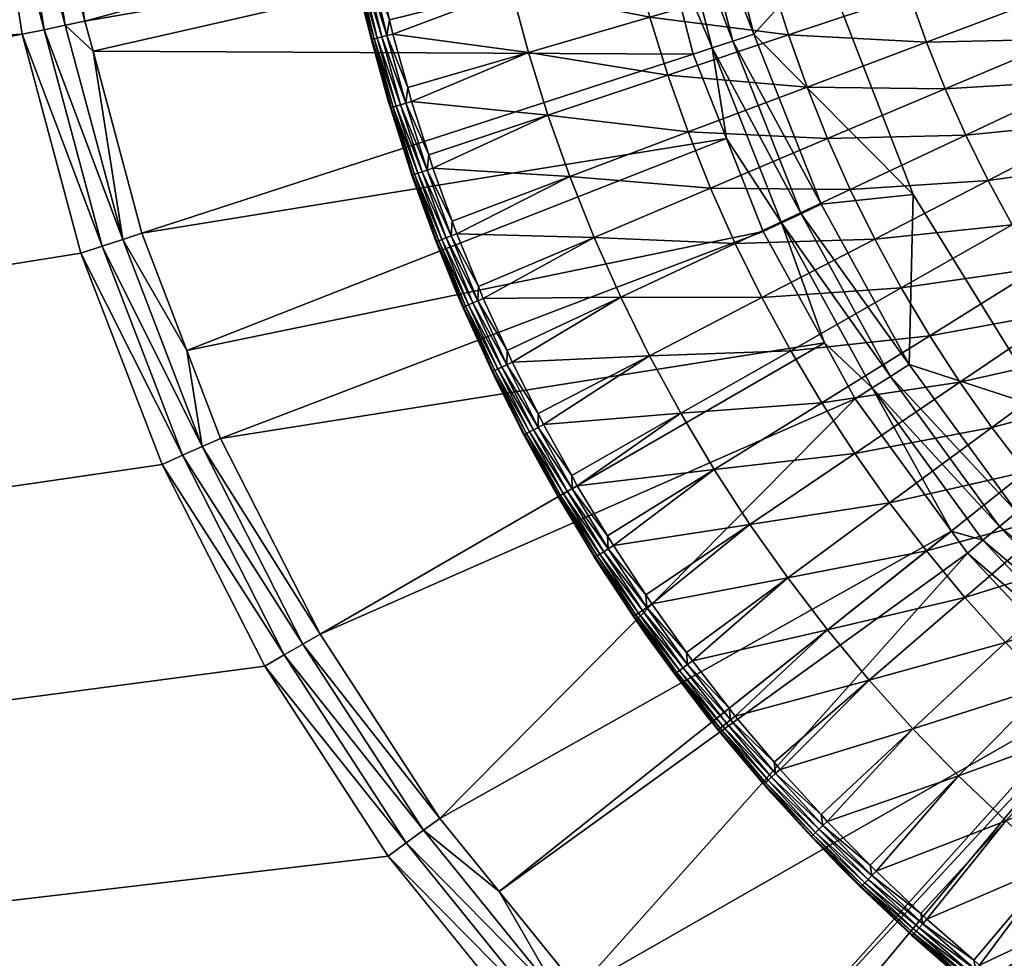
# Model space of a CAD drawing. Header units: millimetres. Extents: x 0 to 1300, y -750 to 0.
# Tile 7 of 36: x 580 to 613, y -245 to -214. Entities that reach past the tile are written whole.
import ezdxf

# ---------------------------------------------------------------- set-up
doc = ezdxf.new("R2010")
doc.units = ezdxf.units.MM
doc.layers.get('0').update_dxf_attribs({"true_color": 0xb1941a})

msp = doc.modelspace()

# ---------------------------------------------------------------- meshes
at = {"color": 7, "true_color": 0xf0f0f0}
mesh = msp.add_polyface(dxfattribs=at)
corners = [(105.863, -100.253, 15.201), (585.012, -170.832, 15.201), (588.393, -164.197, 15.201), (592.448, -157.952, 15.201), (597.134, -152.166, 15.201), (602.399, -146.9, 15.201), (608.186, -142.214, 15.201), (100.487, -236.873, 15.201), (578.862, -199.766, 15.201), (100.487, -105.629, 15.201), (579.252, -192.33, 15.201), (104.819, -100.312, 15.201), (100.487, -105.629, 15.201), (105.863, -100.253, 15.201), (580.417, -184.976, 15.201), (614.431, -138.159, 15.201), (621.066, -134.779, 15.201), (628.017, -132.11, 15.201), (635.21, -130.183, 15.201), (642.564, -129.018, 15.201), (67.774, -55.228, 30.047), (69.899, -57.677, 29.231), (1232.225, -55.228, 30.047), (83.682, -74.216, 23.718), (1224.254, -64.475, 26.965), (75.052, -63.684, 27.228), (74.034, -62.443, 27.642), (96.938, -90.013, 18.452), (1204.75, -88.078, 19.097), (95.252, -88.077, 19.097), (4, 0.234, 27.201), (1296, 0.234, 0.201), (4, 0.234, 0.201), (4, -2.766, 30.201), (67.774, -54.279, 30.201), (1296, -2.766, 30.201), (105.863, -99.304, 15.355), (102.124, -95.544, 16.608), (105.863, -99.304, 15.355), (104.717, -99.456, 15.327), (105.863, -99.773, 15.24), (105.863, -99.773, 15.24), (104.768, -99.879, 15.233), (103.435, -99.815, 15.302), (103.549, -100.18, 15.226), (103.298, -99.872, 15.3), (103.13, -100.343, 15.224), (103.664, -100.552, 15.201), (67.774, -54.76, 30.162), (1232.226, -54.76, 30.162), (1296, -2.099, 30.126), (4, -2.099, 30.126), (1296, -1.465, 29.904), (4, -1.465, 29.904), (1296, -0.896, 29.546), (4, -0.896, 29.546), (1296, -0.421, 29.071), (4, -0.421, 29.071), (1296, -0.063, 28.503), (4, -0.063, 28.503), (1296, 0.159, 27.868), (4, 0.159, 27.868), (1296, 0.234, 27.201)]
mesh.append_faces([[corners[k] for k in face] for face in [(0, 1, 2, 0), (0, 2, 3, 0), (0, 4, 5, 0), (0, 5, 6, 0), (7, 8, 9, 7), (9, 8, 10, 9), (11, 12, 13, 11), (13, 9, 0, 13), (0, 9, 10, 0), (0, 10, 14, 0), (0, 15, 16, 0), (0, 16, 17, 0), (0, 18, 19, 0), (20, 21, 22, 20), (23, 24, 25, 23), (25, 24, 26, 25), (27, 28, 29, 27), (30, 31, 32, 30), (33, 34, 35, 33), (36, 37, 38, 36), (38, 37, 39, 38), (40, 36, 38, 40), (40, 38, 41, 40), (41, 38, 39, 41), (41, 39, 42, 41), (42, 39, 43, 42), (42, 43, 44, 42), (44, 43, 45, 44), (44, 45, 46, 44), (46, 47, 44, 46), (44, 47, 11, 44), (44, 11, 42, 44), (42, 11, 13, 42), (42, 13, 41, 42), (41, 13, 0, 41), (41, 0, 40, 41), (34, 48, 49, 34), (33, 50, 51, 33), (51, 52, 53, 51), (53, 54, 55, 53), (55, 56, 57, 55), (57, 58, 59, 57), (59, 60, 61, 59), (61, 62, 30, 61)]], dxfattribs={"vtx3": -1, "color": 7})
mesh = msp.add_polyface(dxfattribs=at)
corners = [(685.569, -138.159, 15.201), (691.814, -142.214, 15.201), (1194.137, -100.253, 15.201), (697.601, -146.9, 15.201), (702.866, -152.166, 15.201), (1199.513, -105.629, 15.201), (719.583, -184.976, 15.201), (1199.513, -105.629, 15.201), (720.748, -192.33, 15.201), (1199.513, -236.873, 15.201), (1199.454, -104.585, 15.201), (1199.214, -103.431, 15.201), (1199.075, -103.036, 15.201), (650, -128.628, 15.201), (657.436, -129.018, 15.201), (664.79, -130.183, 15.201), (671.983, -132.11, 15.201), (678.934, -134.779, 15.201), (707.552, -157.952, 15.201), (711.607, -164.197, 15.201), (714.988, -170.832, 15.201), (717.656, -177.783, 15.201), (1195.621, -100.378, 15.201), (1196.261, -100.529, 15.201), (1214.929, -75.954, 23.138), (1224.254, -64.475, 26.965), (83.682, -74.216, 23.718), (1232.225, -55.228, 30.047), (74.034, -62.443, 27.642), (1230.125, -57.579, 29.263), (1230.065, -57.65, 29.24), (1204.75, -88.078, 19.097), (1296, 0.234, 27.201), (1296, 0.234, 0.201), (4, 0.234, 27.201), (1296, -2.766, 30.201), (67.774, -54.279, 30.201), (1232.226, -54.279, 30.201), (1194.137, -99.304, 15.355), (1195.77, -99.565, 15.317), (1199.421, -93.923, 17.149), (1194.137, -99.304, 15.355), (1194.137, -99.566, 15.281), (1196.693, -99.882, 15.3), (1196.481, -99.784, 15.303), (1196.372, -100.153, 15.227), (1195.696, -99.968, 15.23), (1194.153, -99.777, 15.258), (1194.137, -99.774, 15.256), (1197.177, -100.898, 15.201), (1232.226, -54.76, 30.162), (67.774, -55.228, 30.047)]
mesh.append_faces([[corners[k] for k in face] for face in [(0, 1, 2, 0), (2, 1, 3, 2), (2, 3, 4, 2), (5, 6, 7, 5), (7, 6, 8, 7), (7, 8, 9, 7), (5, 10, 6, 5), (6, 10, 11, 6), (6, 11, 12, 6), (2, 13, 14, 2), (2, 14, 15, 2), (2, 16, 17, 2), (2, 17, 0, 2), (4, 18, 2, 4), (2, 18, 19, 2), (2, 19, 20, 2), (20, 21, 2, 20), (2, 21, 6, 2), (2, 6, 22, 2), (22, 6, 12, 22), (22, 12, 23, 22), (24, 25, 26, 24), (27, 28, 29, 27), (29, 28, 30, 29), (31, 24, 26, 31), (32, 33, 34, 32), (35, 36, 37, 35), (38, 39, 40, 38), (38, 41, 42, 38), (43, 44, 45, 43), (45, 44, 39, 45), (45, 39, 46, 45), (46, 39, 38, 46), (46, 38, 47, 46), (47, 38, 42, 47), (47, 42, 48, 47), (48, 2, 47, 48), (47, 2, 22, 47), (47, 22, 46, 47), (46, 22, 23, 46), (46, 23, 45, 46), (45, 23, 49, 45), (50, 37, 36, 50), (50, 51, 27, 50)]], dxfattribs={"vtx3": -1, "color": 7})
mesh = msp.add_polyface(dxfattribs=at)
corners = [(586.936, -227.844, 14.602), (604.788, -221.041, 2.8), (585.826, -224.953, 14.602), (603.578, -217.985, 2.8), (584.346, -221.098, 14.602), (602.478, -215.207, 2.8), (582.743, -215.115, 14.602), (601.363, -210.865, 2.8), (582.476, -214.119, 14.602), (600.918, -209.129, 2.8), (581.346, -206.982, 14.602), (600.206, -203.496, 2.8), (581.238, -204.921, 14.602), (580.417, -214.557, 15.201), (579.252, -207.202, 15.201), (100.487, -236.873, 15.201), (578.862, -199.766, 15.201), (581.135, -214.404, 15.133), (583.043, -221.522, 15.133), (583.718, -221.303, 14.931), (582.344, -221.749, 15.201), (592.448, -241.58, 15.201), (593.043, -241.148, 15.133), (588.393, -235.335, 15.201), (589.029, -234.968, 15.133), (585.012, -228.701, 15.201), (585.684, -228.402, 15.133), (580.689, -207.051, 14.931), (579.983, -207.125, 15.133), (581.83, -214.256, 14.931), (593.617, -240.731, 14.931), (589.644, -234.613, 14.931), (586.332, -228.113, 14.931), (580.307, -199.766, 14.931), (590.216, -234.282, 14.602), (594.151, -240.343, 14.602), (99.538, -263.81, 15.355), (100.006, -236.873, 15.24), (99.538, -236.873, 15.355)]
mesh.append_faces([[corners[k] for k in face] for face in [(0, 1, 2, 0), (2, 3, 4, 2), (4, 5, 6, 4), (6, 7, 8, 6), (8, 7, 9, 8), (8, 9, 10, 8), (10, 9, 11, 10), (10, 11, 12, 10), (13, 14, 15, 13), (15, 14, 16, 15), (17, 18, 19, 17), (20, 18, 13, 20), (13, 18, 17, 13), (13, 17, 14, 13), (21, 22, 23, 21), (23, 22, 24, 23), (23, 24, 25, 23), (25, 24, 26, 25), (25, 26, 20, 25), (27, 28, 29, 27), (27, 29, 8, 27), (8, 29, 6, 8), (24, 30, 31, 24), (24, 31, 26, 24), (26, 31, 32, 26), (8, 10, 27, 8), (27, 10, 12, 27), (27, 12, 33, 27), (4, 6, 19, 4), (19, 6, 29, 19), (19, 29, 17, 19), (17, 29, 28, 17), (17, 28, 14, 17), (14, 28, 16, 14), (32, 0, 2, 32), (20, 26, 18, 20), (18, 26, 32, 18), (18, 32, 19, 18), (19, 32, 2, 19), (19, 2, 4, 19), (0, 32, 34, 0), (34, 32, 31, 34), (34, 31, 35, 34), (36, 37, 38, 36)]], dxfattribs={"vtx3": -1, "color": 7})
mesh = msp.add_polyface(dxfattribs=at)
corners = [(598.699, -245.958, 14.602), (611.499, -231.617, 2.8), (596.1, -242.749, 14.602), (610.973, -230.892, 2.8), (594.151, -240.343, 14.602), (607.811, -226.54, 2.8), (590.216, -234.282, 14.602), (606.804, -224.708, 2.8), (586.936, -227.844, 14.602), (604.788, -221.041, 2.8), (585.826, -224.953, 14.602), (603.578, -217.985, 2.8), (584.346, -221.098, 14.602), (602.478, -215.207, 2.8), (582.743, -215.115, 14.602), (601.363, -210.865, 2.8), (605.192, -203.918, 2.201), (602.232, -202.772, 2.201), (602.986, -208.735, 2.201), (600.206, -203.496, 2.8), (600.918, -209.129, 2.8), (601.566, -209.005, 2.471), (603.106, -215.003, 2.471), (605.386, -220.76, 2.471), (606.028, -220.458, 2.269), (603.781, -214.784, 2.269), (602.264, -208.872, 2.269), (600.79, -202.862, 2.471), (604.48, -214.556, 2.201), (601.499, -202.818, 2.269), (597.134, -247.367, 15.201), (602.399, -252.632, 15.201), (602.891, -252.086, 15.133), (597.68, -246.875, 15.133), (592.448, -241.58, 15.201), (593.043, -241.148, 15.133), (598.208, -246.4, 14.931), (593.617, -240.731, 14.931), (589.029, -234.968, 15.133), (589.644, -234.613, 14.931), (603.366, -251.558, 14.931), (603.808, -251.067, 14.602), (603.079, -250.338, 14.602), (608.618, -256.723, 15.133), (609.035, -256.149, 14.931)]
mesh.append_faces([[corners[k] for k in face] for face in [(0, 1, 2, 0), (2, 1, 3, 2), (2, 3, 4, 2), (4, 3, 5, 4), (4, 5, 6, 4), (6, 5, 7, 6), (6, 7, 8, 6), (8, 7, 9, 8), (10, 9, 11, 10), (12, 11, 13, 12), (14, 13, 15, 14), (16, 17, 18, 16), (19, 20, 21, 19), (21, 20, 15, 21), (21, 15, 22, 21), (15, 13, 22, 15), (22, 13, 11, 22), (22, 11, 23, 22), (11, 9, 23, 11), (22, 24, 25, 22), (22, 25, 21, 22), (21, 25, 26, 21), (21, 26, 27, 21), (25, 28, 26, 25), (26, 28, 18, 26), (26, 18, 29, 26), (30, 31, 32, 30), (30, 33, 34, 30), (34, 33, 35, 34), (33, 36, 35, 33), (35, 36, 37, 35), (35, 37, 38, 35), (4, 39, 37, 4), (4, 37, 2, 4), (2, 37, 36, 2), (2, 36, 0, 2), (40, 41, 42, 40), (30, 32, 33, 30), (33, 32, 40, 33), (33, 40, 36, 33), (36, 40, 42, 36), (36, 42, 0, 36), (31, 43, 32, 31), (32, 44, 40, 32)]], dxfattribs={"vtx3": -1, "color": 7})
mesh = msp.add_polyface(dxfattribs=at)
corners = [(603.808, -251.067, 14.602), (620.63, -240.191, 2.8), (616.025, -236.381, 2.8), (603.079, -250.338, 14.602), (615.795, -236.191, 2.8), (598.699, -245.958, 14.602), (611.499, -231.617, 2.8), (609.718, -219.824, 2.201), (609.589, -225.412, 2.201), (614.089, -226.885, 2.201), (613.122, -230.275, 2.201), (619.684, -233.022, 2.201), (605.192, -203.918, 2.201), (602.986, -208.735, 2.201), (606.718, -212.081, 2.201), (604.48, -214.556, 2.201), (606.693, -220.145, 2.201), (614.089, -226.885, 0.201), (609.718, -219.824, 0.201), (606.718, -212.081, 0.201), (605.192, -203.918, 0.201), (605.386, -220.76, 2.471), (604.788, -221.041, 2.8), (606.804, -224.708, 2.8), (608.369, -226.186, 2.471), (607.811, -226.54, 2.8), (610.973, -230.892, 2.8), (612.008, -231.196, 2.471), (616.247, -235.709, 2.471), (621.018, -239.656, 2.471), (616.733, -235.192, 2.269), (612.555, -230.743, 2.269), (608.968, -225.806, 2.269), (606.028, -220.458, 2.269), (603.106, -215.003, 2.471), (617.236, -234.656, 2.201), (603.781, -214.784, 2.269)]
mesh.append_faces([[corners[k] for k in face] for face in [(0, 1, 2, 0), (3, 2, 4, 3), (3, 4, 5, 3), (5, 4, 6, 5), (7, 8, 9, 7), (9, 8, 10, 9), (9, 10, 11, 9), (12, 13, 14, 12), (14, 13, 15, 14), (14, 15, 7, 14), (7, 15, 16, 7), (7, 16, 8, 7), (11, 17, 9, 11), (9, 17, 18, 9), (9, 18, 7, 9), (7, 18, 19, 7), (7, 19, 14, 7), (14, 19, 20, 14), (14, 20, 12, 14), (21, 22, 23, 21), (21, 23, 24, 21), (23, 25, 24, 23), (24, 25, 26, 24), (24, 26, 27, 24), (27, 26, 6, 27), (27, 6, 28, 27), (6, 4, 28, 6), (28, 4, 2, 28), (28, 2, 29, 28), (28, 30, 27, 28), (27, 30, 31, 27), (27, 31, 24, 27), (24, 31, 32, 24), (24, 32, 21, 24), (21, 32, 33, 21), (21, 33, 34, 21), (30, 35, 31, 30), (31, 35, 10, 31), (31, 10, 32, 31), (32, 10, 8, 32), (32, 8, 33, 32), (33, 8, 16, 33), (33, 16, 36, 33), (36, 16, 15, 36)]], dxfattribs={"vtx3": -1, "color": 7})
at = {"color": 250, "true_color": 0x373737}
mesh = msp.add_polyface(dxfattribs=at)
corners = [(596.023, -210.983, 17.521), (591.978, -211.824, 16.407), (592.074, -212.314, 16.407), (596.501, -213.08, 17.521), (592.492, -214.078, 16.407), (592.604, -214.55, 16.407), (597.062, -215.157, 17.521), (593.094, -216.311, 16.407), (593.221, -216.765, 16.407), (597.702, -217.211, 17.521), (593.783, -218.519, 16.407), (601.649, -215.895, 18.555), (601.056, -213.996, 18.555), (600.538, -212.076, 18.555), (593.029, -216.822, 16.326), (592.41, -214.6, 16.326), (591.878, -212.356, 16.326), (591.621, -213.571, 15.444), (591.897, -214.733, 15.444), (591.919, -214.727, 15.658), (590.947, -210.364, 15.444), (591.36, -212.468, 15.444), (591.383, -212.464, 15.658), (591.434, -210.093, 16.326), (591.704, -212.394, 16.205), (591.258, -210.124, 16.205), (592.237, -214.645, 16.205), (591.559, -212.425, 16.048), (591.112, -210.15, 16.048), (592.857, -216.874, 16.205), (592.093, -214.682, 16.048), (591.45, -212.449, 15.863), (591.002, -210.169, 15.863), (592.715, -216.916, 16.048), (591.986, -214.71, 15.863), (590.934, -210.181, 15.658), (592.609, -216.948, 15.863), (592.543, -216.968, 15.658), (592.456, -216.741, 15.444), (592.521, -216.974, 15.444), (590.943, -210.364, 13.201), (591.61, -213.574, 13.201), (592.451, -216.742, 13.201), (593.464, -219.859, 13.201)]
mesh.append_faces([[corners[k] for k in face] for face in [(0, 1, 2, 0), (0, 2, 3, 0), (2, 4, 3, 2), (3, 4, 5, 3), (3, 5, 6, 3), (5, 7, 6, 5), (6, 7, 8, 6), (6, 8, 9, 6), (8, 10, 9, 8), (9, 11, 6, 9), (6, 12, 3, 6), (3, 13, 0, 3), (10, 8, 14, 10), (7, 5, 15, 7), (4, 2, 16, 4), (17, 18, 19, 17), (20, 21, 22, 20), (2, 1, 16, 2), (16, 1, 23, 16), (5, 4, 15, 5), (15, 4, 16, 15), (15, 16, 24, 15), (24, 16, 25, 24), (8, 7, 14, 8), (14, 7, 15, 14), (14, 15, 26, 14), (26, 15, 24, 26), (26, 24, 27, 26), (27, 24, 28, 27), (29, 14, 26, 29), (29, 26, 30, 29), (30, 26, 27, 30), (30, 27, 31, 30), (31, 27, 32, 31), (33, 29, 30, 33), (33, 30, 34, 33), (34, 30, 31, 34), (34, 31, 22, 34), (22, 31, 35, 22), (22, 35, 20, 22), (36, 33, 34, 36), (36, 34, 19, 36), (19, 34, 22, 19), (19, 22, 17, 19), (17, 22, 21, 17), (37, 36, 19, 37), (37, 19, 38, 37), (38, 19, 18, 38), (39, 37, 38, 39), (21, 40, 41, 21), (21, 41, 17, 21), (17, 41, 18, 17), (18, 41, 42, 18), (18, 42, 38, 18), (38, 42, 39, 38), (39, 42, 43, 39)]], dxfattribs={"vtx3": -1, "color": 250})
mesh = msp.add_polyface(dxfattribs=at)
corners = [(599.222, -221.236, 17.521), (595.578, -223.242, 16.407), (600.098, -223.201, 17.521), (604.744, -223.216, 18.555), (603.864, -221.432, 18.555), (603.053, -219.616, 18.555), (598.423, -219.238, 17.521), (602.315, -217.769, 18.555), (597.702, -217.211, 17.521), (601.649, -215.895, 18.555), (597.062, -215.157, 17.521), (601.056, -213.996, 18.555), (596.501, -213.08, 17.521), (600.538, -212.076, 18.555), (605.693, -224.964, 18.555), (609.326, -222.898, 19.507), (608.455, -221.293, 19.507), (607.646, -219.656, 19.507), (606.903, -217.988, 19.507), (606.225, -216.293, 19.507), (605.613, -214.572, 19.507), (605.069, -212.829, 19.507), (604.594, -211.066, 19.507), (610.26, -224.467, 19.507), (614.729, -223.646, 20.378), (613.824, -222.252, 20.378), (612.975, -220.823, 20.378), (612.181, -219.362, 20.378), (611.445, -217.872, 20.378), (610.768, -216.354, 20.378), (610.151, -214.811, 20.378), (609.594, -213.244, 20.378), (609.099, -211.658, 20.378), (617.403, -220.027, 21.167), (616.637, -218.74, 21.167), (615.922, -217.424, 21.167), (615.259, -216.081, 21.167), (614.649, -214.713, 21.167), (614.093, -213.322, 21.167), (613.591, -211.911, 21.167), (613.145, -210.481, 21.167), (618.048, -211.829, 21.874)]
mesh.append_faces([[corners[k] for k in face] for face in [(0, 1, 2, 0), (2, 3, 4, 2), (2, 4, 0, 2), (0, 4, 5, 0), (0, 5, 6, 0), (6, 5, 7, 6), (6, 7, 8, 6), (8, 7, 9, 8), (10, 9, 11, 10), (12, 11, 13, 12), (14, 15, 3, 14), (3, 15, 16, 3), (3, 16, 4, 3), (4, 16, 17, 4), (4, 17, 5, 4), (5, 17, 18, 5), (5, 18, 7, 5), (7, 18, 19, 7), (7, 19, 9, 7), (9, 19, 20, 9), (9, 20, 11, 9), (11, 20, 21, 11), (11, 21, 13, 11), (13, 21, 22, 13), (23, 24, 25, 23), (23, 25, 15, 23), (15, 25, 26, 15), (15, 26, 16, 15), (16, 26, 27, 16), (16, 27, 17, 16), (17, 27, 28, 17), (17, 28, 18, 17), (18, 28, 29, 18), (18, 29, 19, 18), (19, 29, 30, 19), (19, 30, 20, 19), (20, 30, 31, 20), (20, 31, 21, 20), (21, 31, 32, 21), (21, 32, 22, 21), (25, 33, 26, 25), (26, 33, 34, 26), (26, 34, 27, 26), (27, 34, 35, 27), (27, 35, 28, 27), (28, 35, 36, 28), (28, 36, 29, 28), (29, 36, 37, 29), (29, 37, 30, 29), (30, 37, 38, 30), (30, 38, 31, 30), (31, 38, 39, 31), (31, 39, 32, 31), (32, 39, 40, 32), (38, 41, 39, 38)]], dxfattribs={"vtx3": -1, "color": 250})
at = {"color": 7, "true_color": 0xf0f0f0}
mesh = msp.add_polyface(dxfattribs=at)
corners = [(100.487, -299.766, 15.201), (582.344, -221.749, 15.201), (580.417, -214.557, 15.201), (602.399, -252.632, 15.201), (597.134, -247.367, 15.201), (592.448, -241.58, 15.201), (100.487, -236.873, 15.201), (657.436, -270.514, 15.201), (650, -270.904, 15.201), (642.564, -270.514, 15.201), (588.393, -235.335, 15.201), (585.012, -228.701, 15.201), (635.21, -269.35, 15.201), (628.017, -267.422, 15.201), (621.066, -264.754, 15.201), (614.431, -261.373, 15.201), (608.186, -257.318, 15.201), (100.006, -299.766, 15.24), (100.006, -236.873, 15.24), (99.538, -299.766, 15.355), (99.538, -263.81, 15.355), (100.006, -340.022, 15.415), (99.597, -466.409, 18.054), (99.607, -480.003, 18.436), (100.004, -480.006, 18.355), (99.635, -506.919, 19.371), (99.57, -431.081, 17.062), (100.005, -431.084, 16.963), (100.44, -442.695, 17.262), (100.408, -480.008, 18.328), (99.567, -425.891, 16.937), (100.005, -424.928, 16.813), (99.566, -424.925, 16.914), (99.548, -385.369, 16.123), (100.006, -381.67, 15.938), (99.546, -381.668, 16.049), (100.45, -431.085, 16.93), (100.454, -424.929, 16.779), (100.478, -381.671, 15.901), (100.481, -370.841, 15.764), (100.489, -340.022, 15.375), (99.538, -344.845, 15.591), (99.537, -340.021, 15.531)]
mesh.append_faces([[corners[k] for k in face] for face in [(0, 1, 2, 0), (3, 4, 0, 3), (0, 4, 5, 0), (0, 2, 6, 0), (0, 7, 8, 0), (0, 8, 9, 0), (5, 10, 0, 5), (0, 10, 11, 0), (0, 11, 1, 0), (9, 12, 0, 9), (0, 12, 13, 0), (0, 13, 14, 0), (14, 15, 0, 14), (0, 15, 16, 0), (0, 16, 3, 0), (17, 0, 6, 17), (17, 6, 18, 17), (19, 17, 20, 19), (20, 17, 18, 20), (0, 17, 21, 0), (22, 23, 24, 22), (24, 23, 25, 24), (26, 22, 27, 26), (27, 22, 24, 27), (27, 24, 28, 27), (28, 24, 29, 28), (26, 27, 30, 26), (30, 27, 31, 30), (30, 31, 32, 30), (32, 31, 33, 32), (33, 31, 34, 33), (33, 34, 35, 33), (28, 36, 27, 28), (27, 36, 37, 27), (27, 37, 31, 27), (31, 37, 38, 31), (31, 38, 34, 31), (34, 38, 39, 34), (34, 39, 21, 34), (21, 39, 40, 21), (21, 40, 0, 21), (35, 34, 41, 35), (41, 34, 21, 41), (42, 21, 17, 42)]], dxfattribs={"vtx3": -1, "color": 7})
at = {"color": 250, "true_color": 0x373737}
mesh = msp.add_polyface(dxfattribs=at)
corners = [(597.702, -217.211, 17.521), (593.783, -218.519, 16.407), (593.922, -218.954, 16.407), (598.423, -219.238, 17.521), (594.557, -220.698, 16.407), (594.708, -221.114, 16.407), (599.222, -221.236, 17.521), (595.416, -222.845, 16.407), (595.578, -223.242, 16.407), (596.358, -224.957, 16.407), (600.098, -223.201, 17.521), (595.394, -223.321, 16.326), (594.522, -221.186, 16.326), (593.733, -219.019, 16.326), (593.473, -219.856, 15.444), (594.027, -221.377, 15.444), (594.049, -221.368, 15.658), (592.521, -216.974, 15.444), (593.231, -219.19, 15.444), (593.253, -219.183, 15.658), (593.029, -216.822, 16.326), (592.857, -216.874, 16.205), (593.564, -219.076, 16.205), (592.715, -216.916, 16.048), (594.355, -221.25, 16.205), (593.423, -219.124, 16.048), (592.609, -216.948, 15.863), (595.23, -223.392, 16.205), (594.217, -221.304, 16.048), (593.318, -219.16, 15.863), (592.543, -216.968, 15.658), (595.094, -223.45, 16.048), (594.113, -221.344, 15.863), (594.992, -223.495, 15.863), (594.928, -223.522, 15.658), (594.654, -222.913, 15.444), (594.907, -223.531, 15.444), (593.464, -219.859, 13.201), (594.646, -222.916, 13.201)]
mesh.append_faces([[corners[k] for k in face] for face in [(0, 1, 2, 0), (0, 2, 3, 0), (2, 4, 3, 2), (3, 4, 5, 3), (3, 5, 6, 3), (5, 7, 6, 5), (6, 7, 8, 6), (8, 9, 10, 8), (9, 8, 11, 9), (7, 5, 12, 7), (4, 2, 13, 4), (14, 15, 16, 14), (17, 18, 19, 17), (2, 1, 13, 2), (13, 1, 20, 13), (13, 20, 21, 13), (5, 4, 12, 5), (12, 4, 13, 12), (12, 13, 22, 12), (22, 13, 21, 22), (22, 21, 23, 22), (8, 7, 11, 8), (11, 7, 12, 11), (11, 12, 24, 11), (24, 12, 22, 24), (24, 22, 25, 24), (25, 22, 23, 25), (25, 23, 26, 25), (27, 11, 24, 27), (27, 24, 28, 27), (28, 24, 25, 28), (28, 25, 29, 28), (29, 25, 26, 29), (29, 26, 30, 29), (31, 27, 28, 31), (31, 28, 32, 31), (32, 28, 29, 32), (32, 29, 19, 32), (19, 29, 30, 19), (19, 30, 17, 19), (33, 31, 32, 33), (33, 32, 16, 33), (16, 32, 19, 16), (16, 19, 14, 16), (14, 19, 18, 14), (34, 33, 16, 34), (34, 16, 35, 34), (35, 16, 15, 35), (36, 34, 35, 36), (17, 37, 18, 17), (38, 15, 37, 38), (37, 15, 14, 37), (37, 14, 18, 37), (38, 36, 35, 38), (38, 35, 15, 38)]], dxfattribs={"vtx3": -1, "color": 250})
mesh = msp.add_polyface(dxfattribs=at)
corners = [(600.098, -223.201, 17.521), (596.358, -224.957, 16.407), (596.529, -225.334, 16.407), (601.05, -225.13, 17.521), (597.381, -227.031, 16.407), (597.561, -227.388, 16.407), (602.077, -227.02, 17.521), (598.485, -229.063, 16.407), (598.671, -229.401, 16.407), (603.177, -228.869, 17.521), (604.744, -223.216, 18.555), (597.383, -227.482, 16.326), (596.348, -225.421, 16.326), (597.511, -228.81, 15.444), (598.038, -229.766, 15.444), (598.059, -229.755, 15.658), (595.997, -225.903, 15.444), (596.914, -227.729, 15.444), (596.935, -227.718, 15.658), (594.907, -223.531, 15.444), (595.87, -225.649, 15.444), (595.891, -225.639, 15.658), (595.394, -223.321, 16.326), (595.23, -223.392, 16.205), (596.187, -225.498, 16.205), (595.094, -223.45, 16.048), (598.498, -229.501, 16.326), (597.225, -227.565, 16.205), (596.053, -225.562, 16.048), (594.992, -223.495, 15.863), (598.343, -229.59, 16.205), (597.094, -227.634, 16.048), (595.953, -225.61, 15.863), (594.928, -223.522, 15.658), (598.214, -229.665, 16.048), (596.996, -227.686, 15.863), (598.118, -229.72, 15.863), (595.993, -225.905, 13.201), (594.646, -222.916, 13.201), (597.501, -228.815, 13.201)]
mesh.append_faces([[corners[k] for k in face] for face in [(0, 1, 2, 0), (0, 2, 3, 0), (2, 4, 3, 2), (3, 4, 5, 3), (3, 5, 6, 3), (5, 7, 6, 5), (6, 7, 8, 6), (6, 8, 9, 6), (3, 10, 0, 3), (7, 5, 11, 7), (4, 2, 12, 4), (13, 14, 15, 13), (16, 17, 18, 16), (19, 20, 21, 19), (2, 1, 12, 2), (12, 1, 22, 12), (12, 22, 23, 12), (5, 4, 11, 5), (11, 4, 12, 11), (11, 12, 24, 11), (24, 12, 23, 24), (24, 23, 25, 24), (8, 7, 26, 8), (26, 7, 11, 26), (26, 11, 27, 26), (27, 11, 24, 27), (27, 24, 28, 27), (28, 24, 25, 28), (28, 25, 29, 28), (30, 26, 27, 30), (30, 27, 31, 30), (31, 27, 28, 31), (31, 28, 32, 31), (32, 28, 29, 32), (32, 29, 33, 32), (34, 30, 31, 34), (34, 31, 35, 34), (35, 31, 32, 35), (35, 32, 21, 35), (21, 32, 33, 21), (21, 33, 19, 21), (36, 34, 35, 36), (36, 35, 18, 36), (18, 35, 21, 18), (18, 21, 16, 18), (16, 21, 20, 16), (15, 36, 18, 15), (15, 18, 13, 15), (13, 18, 17, 13), (16, 20, 37, 16), (37, 20, 19, 37), (37, 19, 38, 37), (16, 37, 17, 16), (17, 37, 39, 17), (17, 39, 13, 17), (13, 39, 14, 13)]], dxfattribs={"vtx3": -1, "color": 250})
mesh = msp.add_polyface(dxfattribs=at)
corners = [(604.348, -230.674, 17.521), (600.926, -232.991, 16.407), (601.122, -233.289, 16.407), (605.589, -232.432, 17.521), (602.259, -234.881, 16.407), (602.459, -235.159, 16.407), (606.897, -234.139, 17.521), (603.666, -236.717, 16.407), (603.867, -236.976, 16.407), (608.271, -235.795, 17.521), (605.142, -238.497, 16.407), (605.344, -238.737, 16.407), (609.709, -237.396, 17.521), (606.889, -240.439, 16.407), (611.208, -238.939, 17.521), (611.42, -233.076, 18.555), (610.15, -231.546, 18.555), (608.94, -229.967, 18.555), (607.793, -228.342, 18.555), (603.177, -228.869, 17.521), (606.71, -226.673, 18.555), (602.077, -227.02, 17.521), (605.693, -224.964, 18.555), (601.05, -225.13, 17.521), (604.744, -223.216, 18.555), (612.307, -227.491, 19.507), (611.254, -225.999, 19.507), (610.26, -224.467, 19.507), (609.326, -222.898, 19.507), (603.711, -237.102, 16.326), (602.298, -235.279, 16.326), (603.298, -237.435, 15.444), (604.794, -239.218, 15.444), (604.811, -239.202, 15.658), (602.155, -235.386, 16.205), (605.193, -238.869, 16.326), (603.572, -237.214, 16.205), (602.036, -235.474, 16.048), (605.059, -238.986, 16.205), (603.456, -237.307, 16.048), (601.946, -235.541, 15.863), (604.947, -239.084, 16.048), (603.37, -237.377, 15.863), (601.891, -235.582, 15.658), (604.863, -239.157, 15.863), (603.316, -237.42, 15.658), (602.951, -236.987, 15.444), (605.048, -239.506, 13.201), (602.944, -236.992, 13.201), (601.873, -235.596, 15.444)]
mesh.append_faces([[corners[k] for k in face] for face in [(0, 1, 2, 0), (0, 2, 3, 0), (3, 4, 5, 3), (3, 5, 6, 3), (5, 7, 6, 5), (6, 7, 8, 6), (6, 8, 9, 6), (8, 10, 9, 8), (9, 10, 11, 9), (9, 11, 12, 9), (12, 13, 14, 12), (9, 15, 6, 9), (6, 15, 16, 6), (6, 16, 3, 6), (3, 16, 17, 3), (3, 17, 0, 3), (0, 17, 18, 0), (0, 18, 19, 0), (19, 18, 20, 19), (19, 20, 21, 19), (21, 20, 22, 21), (21, 22, 23, 21), (23, 22, 24, 23), (17, 25, 18, 17), (18, 25, 26, 18), (18, 26, 20, 18), (20, 26, 27, 20), (20, 27, 22, 20), (22, 27, 28, 22), (10, 8, 29, 10), (7, 5, 30, 7), (31, 32, 33, 31), (8, 7, 29, 8), (29, 7, 30, 29), (29, 30, 34, 29), (35, 10, 29, 35), (35, 29, 36, 35), (36, 29, 34, 36), (36, 34, 37, 36), (38, 35, 36, 38), (38, 36, 39, 38), (39, 36, 37, 39), (39, 37, 40, 39), (41, 38, 39, 41), (41, 39, 42, 41), (42, 39, 40, 42), (42, 40, 43, 42), (44, 42, 45, 44), (45, 42, 43, 45), (45, 43, 46, 45), (33, 45, 31, 33), (31, 45, 46, 31), (47, 31, 48, 47), (48, 31, 46, 48), (48, 46, 49, 48)]], dxfattribs={"vtx3": -1, "color": 250})
mesh = msp.add_polyface(dxfattribs=at)
corners = [(611.208, -238.939, 17.521), (615.575, -237.355, 18.555), (614.135, -235.983, 18.555), (609.709, -237.396, 17.521), (612.749, -234.556, 18.555), (608.271, -235.795, 17.521), (611.42, -233.076, 18.555), (618.611, -239.925, 18.555), (622.645, -237.728, 19.507), (621.184, -236.632, 19.507), (617.068, -238.669, 18.555), (619.768, -235.48, 19.507), (618.398, -234.273, 19.507), (617.075, -233.014, 19.507), (615.803, -231.704, 19.507), (614.583, -230.345, 19.507), (610.15, -231.546, 18.555), (613.417, -228.94, 19.507), (608.94, -229.967, 18.555), (612.307, -227.491, 19.507), (624.147, -238.767, 19.507), (626.466, -235.268, 20.378), (625.098, -234.323, 20.378), (623.769, -233.325, 20.378), (622.48, -232.276, 20.378), (621.232, -231.178, 20.378), (620.029, -230.031, 20.378), (618.871, -228.839, 20.378), (617.76, -227.602, 20.378), (616.698, -226.323, 20.378), (615.688, -225.004, 20.378), (611.254, -225.999, 19.507), (614.729, -223.646, 20.378), (610.26, -224.467, 19.507), (626.364, -230.006, 21.167), (625.202, -229.061, 21.167), (624.078, -228.071, 21.167), (622.993, -227.038, 21.167), (621.95, -225.963, 21.167), (620.949, -224.849, 21.167), (619.992, -223.696, 21.167), (625.968, -224.034, 21.874), (625.04, -223.078, 21.874)]
mesh.append_faces([[corners[k] for k in face] for face in [(0, 1, 2, 0), (0, 2, 3, 0), (3, 2, 4, 3), (3, 4, 5, 3), (5, 4, 6, 5), (7, 8, 9, 7), (10, 9, 11, 10), (10, 11, 1, 10), (1, 11, 12, 1), (1, 12, 2, 1), (2, 12, 13, 2), (2, 13, 4, 2), (4, 13, 14, 4), (4, 14, 6, 4), (6, 14, 15, 6), (6, 15, 16, 6), (16, 15, 17, 16), (16, 17, 18, 16), (18, 17, 19, 18), (20, 21, 8, 20), (8, 21, 22, 8), (8, 22, 9, 8), (9, 22, 23, 9), (9, 23, 11, 9), (11, 23, 24, 11), (11, 24, 12, 11), (12, 24, 25, 12), (12, 25, 13, 12), (13, 25, 26, 13), (13, 26, 14, 13), (14, 26, 27, 14), (14, 27, 15, 14), (15, 27, 28, 15), (15, 28, 17, 15), (17, 28, 29, 17), (17, 29, 19, 17), (19, 29, 30, 19), (19, 30, 31, 19), (31, 30, 32, 31), (31, 32, 33, 31), (23, 34, 24, 23), (24, 34, 35, 24), (24, 35, 25, 24), (25, 35, 36, 25), (25, 36, 26, 25), (26, 36, 37, 26), (26, 37, 27, 26), (27, 37, 38, 27), (27, 38, 28, 27), (28, 38, 39, 28), (28, 39, 29, 28), (29, 39, 40, 29), (29, 40, 30, 29), (37, 41, 38, 37), (38, 41, 42, 38), (38, 42, 39, 38)]], dxfattribs={"vtx3": -1, "color": 250})
mesh = msp.add_polyface(dxfattribs=at)
corners = [(598.671, -229.401, 16.407), (599.667, -231.051, 16.407), (603.177, -228.869, 17.521), (599.859, -231.369, 16.407), (604.348, -230.674, 17.521), (600.926, -232.991, 16.407), (601.122, -233.289, 16.407), (602.259, -234.881, 16.407), (605.589, -232.432, 17.521), (600.957, -233.403, 16.326), (599.689, -231.476, 16.326), (598.498, -229.501, 16.326), (600.99, -234.361, 15.444), (601.873, -235.596, 15.444), (601.891, -235.582, 15.658), (599.241, -231.758, 15.444), (600.519, -233.703, 15.444), (600.539, -233.689, 15.658), (598.343, -229.59, 16.205), (599.538, -231.571, 16.205), (598.214, -229.665, 16.048), (602.459, -235.159, 16.407), (602.298, -235.279, 16.326), (600.809, -233.504, 16.205), (599.413, -231.65, 16.048), (598.118, -229.72, 15.863), (602.155, -235.386, 16.205), (600.687, -233.588, 16.048), (599.319, -231.709, 15.863), (598.059, -229.755, 15.658), (602.036, -235.474, 16.048), (600.595, -233.651, 15.863), (599.26, -231.746, 15.658), (599.168, -231.637, 15.444), (598.038, -229.766, 15.444), (601.946, -235.541, 15.863), (602.951, -236.987, 15.444), (597.501, -228.815, 13.201), (599.165, -231.639, 13.201), (600.982, -234.367, 13.201), (602.944, -236.992, 13.201)]
mesh.append_faces([[corners[k] for k in face] for face in [(0, 1, 2, 0), (2, 1, 3, 2), (2, 3, 4, 2), (3, 5, 4, 3), (6, 7, 8, 6), (7, 6, 9, 7), (5, 3, 10, 5), (1, 0, 11, 1), (12, 13, 14, 12), (15, 16, 17, 15), (3, 1, 10, 3), (10, 1, 11, 10), (10, 11, 18, 10), (6, 5, 9, 6), (9, 5, 10, 9), (9, 10, 19, 9), (19, 10, 18, 19), (19, 18, 20, 19), (21, 7, 22, 21), (22, 7, 9, 22), (22, 9, 23, 22), (23, 9, 19, 23), (23, 19, 24, 23), (24, 19, 20, 24), (24, 20, 25, 24), (26, 22, 23, 26), (26, 23, 27, 26), (27, 23, 24, 27), (27, 24, 28, 27), (28, 24, 25, 28), (28, 25, 29, 28), (30, 26, 27, 30), (30, 27, 31, 30), (31, 27, 28, 31), (31, 28, 32, 31), (32, 28, 29, 32), (32, 29, 33, 32), (33, 29, 34, 33), (35, 30, 31, 35), (35, 31, 17, 35), (17, 31, 32, 17), (17, 32, 15, 17), (15, 32, 33, 15), (14, 35, 17, 14), (14, 17, 12, 14), (12, 17, 16, 12), (36, 14, 13, 36), (34, 37, 38, 34), (34, 38, 33, 34), (33, 38, 15, 33), (15, 38, 39, 15), (15, 39, 16, 15), (40, 13, 39, 40), (39, 13, 12, 39), (39, 12, 16, 39)]], dxfattribs={"vtx3": -1, "color": 250})
at = {"color": 7, "true_color": 0xf0f0f0}
mesh = msp.add_polyface(dxfattribs=at)
corners = [(631.606, -246.225, 2.8), (628.361, -244.698, 2.8), (620.083, -261.894, 14.602), (615.484, -259.55, 14.602), (625.928, -243.553, 2.8), (611.155, -256.739, 14.602), (621.891, -240.991, 2.8), (609.424, -255.615, 14.602), (620.63, -240.191, 2.8), (603.808, -251.067, 14.602), (616.025, -236.381, 2.8), (603.079, -250.338, 14.602), (621.922, -262.831, 14.602), (628.668, -265.42, 14.602), (635.301, -247.425, 2.8), (629.664, -265.687, 14.602), (637.574, -248.164, 2.8), (635.647, -267.29, 14.602), (642.564, -249.116, 2.8), (639.726, -267.936, 14.602), (643.737, -249.34, 2.8), (642.784, -268.421, 14.602), (650, -249.734, 2.8), (637.738, -247.524, 2.471), (643.82, -248.684, 2.471), (650, -249.073, 2.471), (650, -248.363, 2.269), (643.909, -247.98, 2.269), (637.914, -246.836, 2.269), (631.849, -245.611, 2.471), (650, -247.628, 2.201), (644.001, -247.251, 2.201), (638.097, -246.125, 2.201), (602.399, -252.632, 15.201), (608.186, -257.318, 15.201), (608.618, -256.723, 15.133), (602.891, -252.086, 15.133), (609.035, -256.149, 14.931), (603.366, -251.558, 14.931), (614.798, -260.737, 15.133), (615.153, -260.122, 14.931)]
mesh.append_faces([[corners[k] for k in face] for face in [(0, 1, 2, 0), (2, 1, 3, 2), (3, 1, 4, 3), (3, 4, 5, 3), (5, 4, 6, 5), (5, 6, 7, 5), (7, 6, 8, 7), (7, 8, 9, 7), (9, 10, 11, 9), (2, 12, 0, 2), (0, 12, 13, 0), (0, 13, 14, 0), (14, 13, 15, 14), (14, 15, 16, 14), (16, 15, 17, 16), (16, 17, 18, 16), (18, 17, 19, 18), (18, 19, 20, 18), (20, 19, 21, 20), (20, 21, 22, 20), (14, 16, 23, 14), (23, 16, 18, 23), (23, 18, 24, 23), (24, 18, 20, 24), (24, 20, 25, 24), (25, 20, 22, 25), (25, 26, 24, 25), (24, 26, 27, 24), (24, 27, 23, 24), (23, 27, 28, 23), (23, 28, 29, 23), (26, 30, 27, 26), (27, 30, 31, 27), (27, 31, 28, 27), (28, 31, 32, 28), (33, 34, 35, 33), (36, 35, 37, 36), (38, 37, 7, 38), (38, 7, 9, 38), (34, 39, 35, 34), (35, 39, 40, 35), (35, 40, 37, 35), (37, 40, 5, 37), (37, 5, 7, 37)]], dxfattribs={"vtx3": -1, "color": 7})
at = {"color": 250, "true_color": 0x373737}
mesh = msp.add_polyface(dxfattribs=at)
corners = [(611.208, -238.939, 17.521), (608.299, -241.877, 16.407), (608.499, -242.08, 16.407), (612.765, -240.423, 17.521), (609.973, -243.472, 16.407), (610.17, -243.658, 16.407), (614.38, -241.845, 17.521), (611.709, -245, 16.407), (611.902, -245.169, 16.407), (616.049, -243.202, 17.521), (613.503, -246.46, 16.407), (617.068, -238.669, 18.555), (615.575, -237.355, 18.555), (615.352, -247.849, 16.407), (613.692, -246.612, 16.407), (613.569, -246.771, 16.326), (611.773, -245.323, 16.326), (610.036, -243.806, 16.326), (612.141, -246.301, 15.444), (613.244, -247.19, 15.444), (613.258, -247.171, 15.658), (609.68, -244.199, 15.444), (611.433, -245.729, 15.444), (611.448, -245.711, 15.658), (609.916, -243.938, 16.205), (611.659, -245.46, 16.205), (609.816, -244.048, 16.048), (615.419, -248.148, 16.326), (613.459, -246.912, 16.205), (611.563, -245.573, 16.048), (609.741, -244.131, 15.863), (615.315, -248.293, 16.205), (613.369, -247.029, 16.048), (611.492, -245.658, 15.863), (609.695, -244.182, 15.658), (615.229, -248.414, 16.048), (613.3, -247.117, 15.863), (609.65, -244.171, 15.444), (615.164, -248.504, 15.863), (615.124, -248.56, 15.658), (614.737, -248.301, 15.444), (609.65, -244.172, 13.201), (612.135, -246.309, 13.201), (614.733, -248.307, 13.201)]
mesh.append_faces([[corners[k] for k in face] for face in [(0, 1, 2, 0), (0, 2, 3, 0), (2, 4, 3, 2), (3, 4, 5, 3), (3, 5, 6, 3), (5, 7, 6, 5), (6, 7, 8, 6), (6, 8, 9, 6), (8, 10, 9, 8), (6, 11, 3, 6), (3, 11, 12, 3), (3, 12, 0, 3), (13, 14, 15, 13), (10, 8, 16, 10), (7, 5, 17, 7), (18, 19, 20, 18), (21, 22, 23, 21), (5, 4, 17, 5), (8, 7, 16, 8), (16, 7, 17, 16), (16, 17, 24, 16), (14, 10, 15, 14), (15, 10, 16, 15), (15, 16, 25, 15), (25, 16, 24, 25), (25, 24, 26, 25), (27, 15, 28, 27), (28, 15, 25, 28), (28, 25, 29, 28), (29, 25, 26, 29), (29, 26, 30, 29), (31, 28, 32, 31), (32, 28, 29, 32), (32, 29, 33, 32), (33, 29, 30, 33), (33, 30, 34, 33), (35, 32, 36, 35), (36, 32, 33, 36), (36, 33, 23, 36), (23, 33, 34, 23), (23, 34, 21, 23), (21, 34, 37, 21), (38, 35, 36, 38), (38, 36, 20, 38), (20, 36, 23, 20), (20, 23, 18, 20), (18, 23, 22, 18), (39, 38, 20, 39), (39, 20, 40, 39), (40, 20, 19, 40), (21, 41, 42, 21), (21, 42, 22, 21), (43, 19, 42, 43), (42, 19, 18, 42), (42, 18, 22, 42), (43, 40, 19, 43)]], dxfattribs={"vtx3": -1, "color": 250})
mesh = msp.add_polyface(dxfattribs=at)
corners = [(605.344, -238.737, 16.407), (606.688, -240.217, 16.407), (609.709, -237.396, 17.521), (606.889, -240.439, 16.407), (608.299, -241.877, 16.407), (611.208, -238.939, 17.521), (609.973, -243.472, 16.407), (608.499, -242.08, 16.407), (608.358, -242.224, 16.326), (606.743, -240.577, 16.326), (605.193, -238.869, 16.326), (607.293, -241.894, 15.444), (607.987, -242.602, 15.444), (608.003, -242.585, 15.658), (605.052, -239.502, 15.444), (606.358, -240.941, 15.444), (606.375, -240.925, 15.658), (605.142, -238.497, 16.407), (605.059, -238.986, 16.205), (606.613, -240.699, 16.205), (604.947, -239.084, 16.048), (610.036, -243.806, 16.326), (608.233, -242.351, 16.205), (606.505, -240.801, 16.048), (604.863, -239.157, 15.863), (603.37, -237.377, 15.863), (609.916, -243.938, 16.205), (608.129, -242.457, 16.048), (606.425, -240.878, 15.863), (604.811, -239.202, 15.658), (603.316, -237.42, 15.658), (609.816, -244.048, 16.048), (608.051, -242.536, 15.863), (604.794, -239.218, 15.444), (609.741, -244.131, 15.863), (609.695, -244.182, 15.658), (609.65, -244.171, 15.444), (605.048, -239.506, 13.201), (603.298, -237.435, 15.444), (607.285, -241.902, 13.201), (609.65, -244.172, 13.201), (609.68, -244.199, 15.444)]
mesh.append_faces([[corners[k] for k in face] for face in [(0, 1, 2, 0), (2, 1, 3, 2), (3, 4, 5, 3), (6, 7, 8, 6), (4, 3, 9, 4), (1, 0, 10, 1), (11, 12, 13, 11), (14, 15, 16, 14), (0, 17, 10, 0), (3, 1, 9, 3), (9, 1, 10, 9), (9, 10, 18, 9), (7, 4, 8, 7), (8, 4, 9, 8), (8, 9, 19, 8), (19, 9, 18, 19), (19, 18, 20, 19), (21, 6, 8, 21), (21, 8, 22, 21), (22, 8, 19, 22), (22, 19, 23, 22), (23, 19, 20, 23), (23, 20, 24, 23), (24, 20, 25, 24), (26, 21, 22, 26), (26, 22, 27, 26), (27, 22, 23, 27), (27, 23, 28, 27), (28, 23, 24, 28), (28, 24, 29, 28), (29, 24, 30, 29), (31, 26, 27, 31), (31, 27, 32, 31), (32, 27, 28, 32), (32, 28, 16, 32), (16, 28, 29, 16), (16, 29, 14, 16), (14, 29, 33, 14), (34, 31, 32, 34), (34, 32, 13, 34), (13, 32, 16, 13), (13, 16, 11, 13), (11, 16, 15, 11), (35, 34, 13, 35), (35, 13, 36, 35), (36, 13, 12, 36), (14, 33, 37, 14), (37, 33, 38, 37), (14, 37, 15, 14), (15, 37, 39, 15), (15, 39, 11, 15), (11, 39, 12, 11), (12, 39, 40, 12), (12, 40, 36, 12), (36, 40, 41, 36)]], dxfattribs={"vtx3": -1, "color": 250})

doc.saveas('drawing.dxf')
